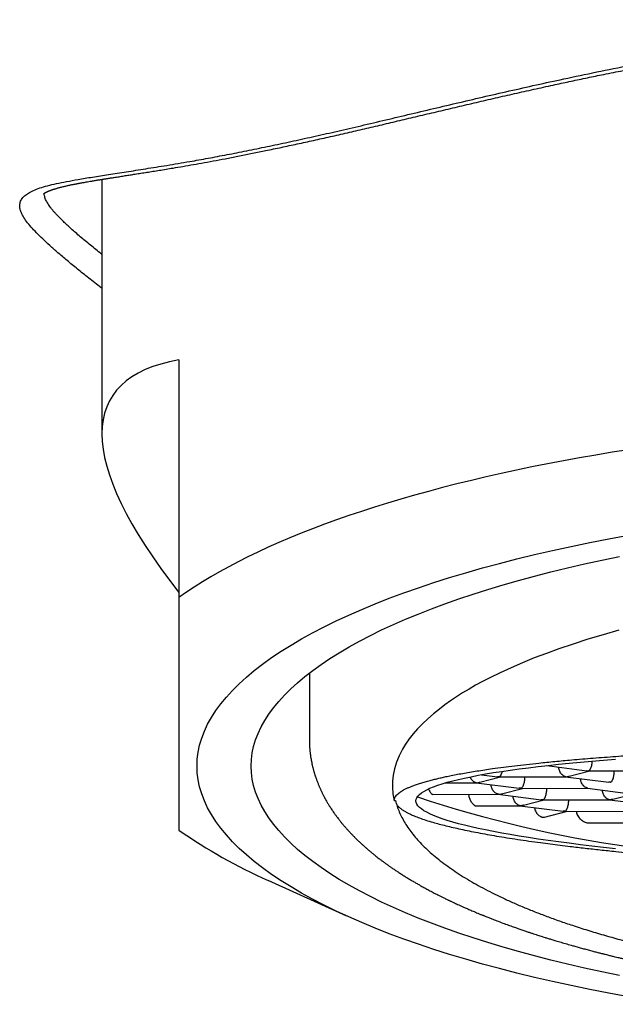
# Model space of a CAD drawing. Header units: millimetres. Extents: x 8 to 616, y 12 to 442.
# Tile 18 of 34: x 306 to 313.42, y 414.55 to 426.83. Entities that reach past the tile are written whole.
import ezdxf

# ---------------------------------------------------------------- set-up
doc = ezdxf.new("R2010")
doc.units = ezdxf.units.MM

msp = doc.modelspace()

# ---------------------------------------------------------------- linework, layer by layer
at = {"color": 7, "linetype": 'Continuous', "lineweight": 30}
for p, q in [((307.023, 424.835), (307.023, 421.662)), ((307.023, 423.478), (307.012, 423.484)), ((307.983, 422.584), (307.983, 419.621)), ((309.608, 418.681), (309.608, 417.854)), ((312.566, 417.526), (313.065, 417.462)), ((311.731, 417.319), (311.99, 417.386)), ((311.755, 417.413), (311.951, 417.388)), ((311.971, 417.386), (311.951, 417.388)), ((311.981, 417.387), (311.971, 417.386)), ((311.981, 417.386), (312.801, 417.388)), ((312.294, 417.38), (312.294, 417.386)), ((312.799, 417.388), (313.338, 417.319)), ((312.801, 417.389), (312.805, 417.388)), ((312.845, 417.393), (313.104, 417.461)), ((313.065, 417.463), (313.086, 417.461)), ((313.095, 417.461), (313.086, 417.461)), ((313.095, 417.461), (313.915, 417.463)), ((313.408, 417.454), (313.408, 417.461)), ((311.306, 417.312), (311.686, 417.313)), ((311.685, 417.313), (312.224, 417.244)), ((311.686, 417.314), (311.691, 417.313)), ((313.359, 417.318), (313.338, 417.32)), ((311.143, 417.167), (311.959, 417.169)), ((311.591, 417.168), (311.591, 417.161)), ((311.958, 417.169), (312.497, 417.1)), ((311.959, 417.17), (311.964, 417.17)), ((312.004, 417.175), (312.262, 417.242)), ((312.244, 417.243), (312.224, 417.245)), ((312.254, 417.243), (312.244, 417.243)), ((312.254, 417.242), (313.074, 417.244)), ((312.567, 417.236), (312.567, 417.243)), ((313.072, 417.244), (313.611, 417.175)), ((313.074, 417.245), (313.078, 417.245)), ((313.391, 417.106), (313.65, 417.173)), ((310.665, 417.09), (310.682, 417.09)), ((311.687, 417.024), (312.232, 417.026)), ((312.231, 417.026), (312.769, 416.957)), ((312.232, 417.027), (312.237, 417.026)), ((312.277, 417.032), (312.535, 417.099)), ((312.517, 417.099), (312.497, 417.101)), ((312.527, 417.099), (312.517, 417.099)), ((312.527, 417.099), (313.347, 417.101)), ((312.84, 417.092), (312.84, 417.099)), ((313.345, 417.101), (313.884, 417.032)), ((313.347, 417.101), (313.351, 417.101)), ((312.539, 416.885), (312.808, 416.955)), ((312.79, 416.956), (312.77, 416.958)), ((312.8, 416.956), (312.79, 416.956)), ((312.8, 416.955), (313.62, 416.957)), ((312.935, 416.955), (312.936, 416.948)), ((313.075, 416.812), (313.085, 416.812)), ((313.085, 416.811), (313.893, 416.813)), ((309.092, 416.096), (310.072, 415.651))]:
    msp.add_line(p, q, dxfattribs=at)
at = {"color": 7, "linetype": 'Continuous', "lineweight": 30, "flags": 128}
for points in [[(313.587, 421.465), (313.381, 421.432), (313.176, 421.398), (312.975, 421.363), (312.775, 421.326), (312.577, 421.288), (312.382, 421.25), (312.19, 421.209), (312, 421.168), (311.813, 421.126), (311.628, 421.082), (311.446, 421.038), (311.267, 420.992), (311.091, 420.945), (310.918, 420.897), (310.748, 420.849), (310.581, 420.799), (310.418, 420.748), (310.257, 420.696), (310.1, 420.643), (309.946, 420.59), (309.796, 420.535), (309.649, 420.48), (309.505, 420.423), (309.365, 420.366), (309.229, 420.308), (309.096, 420.249), (308.967, 420.189), (308.842, 420.129), (308.721, 420.068), (308.604, 420.006), (308.49, 419.943), (308.381, 419.88), (308.275, 419.816), (308.174, 419.752), (308.076, 419.687), (307.983, 419.621)], [(308.208, 417.521), (308.212, 417.608), (308.223, 417.695), (308.241, 417.782), (308.267, 417.868), (308.3, 417.955), (308.34, 418.041), (308.388, 418.126), (308.443, 418.212), (308.505, 418.296), (308.574, 418.381), (308.651, 418.464), (308.734, 418.547), (308.825, 418.63), (308.922, 418.711), (309.026, 418.792), (309.137, 418.872), (309.255, 418.951), (309.38, 419.029), (309.511, 419.106), (309.648, 419.182), (309.792, 419.257), (309.942, 419.33), (310.099, 419.403), (310.261, 419.474), (310.429, 419.543), (310.604, 419.612), (310.784, 419.678), (310.969, 419.744), (311.16, 419.808), (311.356, 419.87), (311.558, 419.931), (311.765, 419.99), (311.976, 420.047), (312.193, 420.103), (312.414, 420.156), (312.639, 420.208), (312.869, 420.259), (313.103, 420.307), (313.341, 420.353), (313.583, 420.398)], [(313.471, 414.91), (313.251, 414.955), (313.036, 415.002), (312.825, 415.051), (312.617, 415.101), (312.415, 415.154), (312.216, 415.207), (312.023, 415.263), (311.834, 415.319), (311.65, 415.378), (311.471, 415.438), (311.297, 415.499), (311.128, 415.562), (310.965, 415.626), (310.807, 415.691), (310.655, 415.758), (310.508, 415.825), (310.368, 415.894), (310.233, 415.964), (310.104, 416.035), (309.981, 416.108), (309.864, 416.181), (309.754, 416.255), (309.65, 416.33), (309.552, 416.405), (309.461, 416.482), (309.376, 416.559), (309.298, 416.637), (309.226, 416.715), (309.161, 416.794), (309.103, 416.874), (309.052, 416.954), (309.007, 417.034), (308.969, 417.115), (308.938, 417.196), (308.914, 417.277), (308.897, 417.358), (308.886, 417.439), (308.883, 417.521), (308.886, 417.602), (308.897, 417.684), (308.914, 417.765), (308.938, 417.846), (308.969, 417.927), (309.007, 418.008), (309.052, 418.088), (309.103, 418.168), (309.161, 418.248), (309.226, 418.327), (309.298, 418.405), (309.376, 418.483), (309.461, 418.56), (309.552, 418.637), (309.65, 418.712), (309.754, 418.787), (309.864, 418.861), (309.981, 418.934), (310.104, 419.007), (310.233, 419.078), (310.368, 419.148), (310.508, 419.217), (310.655, 419.284), (310.807, 419.351), (310.965, 419.416), (311.128, 419.48), (311.297, 419.543), (311.471, 419.604), (311.65, 419.664), (311.834, 419.722), (312.023, 419.779), (312.216, 419.835), (312.415, 419.888), (312.617, 419.94), (312.825, 419.991), (313.036, 420.04), (313.251, 420.087), (313.471, 420.132)], [(313.466, 419.213), (313.27, 419.158), (313.08, 419.101), (312.896, 419.042), (312.717, 418.982), (312.561, 418.925), (312.411, 418.868), (312.263, 418.808), (312.122, 418.747), (311.985, 418.684), (311.855, 418.62), (311.766, 418.574), (311.68, 418.527), (311.598, 418.479), (311.518, 418.432), (311.44, 418.382), (311.366, 418.332), (311.295, 418.282), (311.228, 418.231), (311.153, 418.17), (311.083, 418.109), (311.017, 418.047), (310.957, 417.985), (310.903, 417.922), (310.853, 417.858), (310.808, 417.794), (310.768, 417.73), (310.726, 417.649), (310.693, 417.568), (310.668, 417.487), (310.651, 417.405), (310.643, 417.331), (310.642, 417.257), (310.649, 417.173), (310.665, 417.09), (310.665, 417.09)], [(313.583, 414.644), (313.341, 414.689), (313.103, 414.735), (312.869, 414.783), (312.639, 414.833), (312.414, 414.885), (312.193, 414.939), (311.976, 414.995), (311.765, 415.052), (311.558, 415.111), (311.356, 415.172), (311.16, 415.234), (310.969, 415.298), (310.784, 415.364), (310.604, 415.43), (310.429, 415.499), (310.261, 415.568), (310.099, 415.639), (309.942, 415.712), (309.792, 415.785), (309.648, 415.86), (309.511, 415.936), (309.38, 416.013), (309.255, 416.091), (309.137, 416.17), (309.026, 416.25), (308.922, 416.33), (308.825, 416.412), (308.734, 416.494), (308.651, 416.577), (308.574, 416.661), (308.505, 416.745), (308.443, 416.83), (308.388, 416.916), (308.34, 417.001), (308.3, 417.087), (308.267, 417.174), (308.241, 417.26), (308.223, 417.347), (308.212, 417.434), (308.208, 417.521)], [(313.421, 416.489), (313.272, 416.506), (313.126, 416.522), (312.985, 416.539), (312.847, 416.557), (312.713, 416.574), (312.584, 416.592), (312.459, 416.61), (312.339, 416.629), (312.223, 416.647), (312.111, 416.666), (312.005, 416.685), (311.903, 416.704), (311.805, 416.724), (311.713, 416.743), (311.626, 416.763), (311.543, 416.782), (311.466, 416.802), (311.394, 416.822), (311.327, 416.843), (311.265, 416.863), (311.208, 416.883), (311.157, 416.903), (311.111, 416.924), (311.07, 416.944), (311.035, 416.964), (311.005, 416.985), (310.98, 417.005), (310.961, 417.026), (310.947, 417.046), (310.939, 417.066), (310.936, 417.086), (310.939, 417.106), (310.947, 417.126), (310.961, 417.146), (310.98, 417.166), (311.005, 417.186), (311.035, 417.205), (311.07, 417.224), (311.111, 417.243), (311.157, 417.262), (311.208, 417.281), (311.265, 417.299), (311.327, 417.318), (311.394, 417.336), (311.466, 417.353), (311.543, 417.371), (311.626, 417.388), (311.713, 417.405), (311.805, 417.422), (311.903, 417.438), (312.005, 417.454), (312.111, 417.469), (312.223, 417.485), (312.339, 417.5), (312.459, 417.514), (312.584, 417.528), (312.713, 417.542), (312.847, 417.555), (312.985, 417.568), (313.126, 417.581), (313.272, 417.593), (313.421, 417.605)]]:
    msp.add_lwpolyline(points, dxfattribs=at)
at = {"color": 7, "linetype": 'Continuous', "lineweight": 30}
for centre, radius, start, end in [((315.706, 431.378), 15.013, 251.5471, 272.179), ((311.701, 422.011), 6.465, 234.8962, 246.2058)]:
    msp.add_arc(centre, radius, start, end, dxfattribs=at)
msp.add_ellipse((318.958, 415.109), major_axis=(11.823, -6.996), ratio=0.233234, start_param=2.874915, end_param=3.682567, dxfattribs=at)
for points, knots in [([(307.012, 423.484), (306.96, 423.525), (306.856, 423.606), (306.716, 423.718), (306.588, 423.824), (306.474, 423.921), (306.372, 424.01), (306.283, 424.093), (306.205, 424.17), (306.137, 424.243), (306.081, 424.312), (306.039, 424.376), (306.011, 424.435), (305.999, 424.48), (305.998, 424.515), (306.002, 424.54), (306.009, 424.564), (306.021, 424.586), (306.037, 424.608), (306.064, 424.635), (306.105, 424.665), (306.17, 424.698), (306.249, 424.728), (306.344, 424.756), (306.454, 424.783), (306.581, 424.808), (306.73, 424.835), (306.903, 424.864), (307.104, 424.895), (307.324, 424.929), (307.567, 424.967), (307.83, 425.009), (308.092, 425.053), (308.344, 425.098), (308.581, 425.143), (308.826, 425.191), (309.079, 425.243), (309.341, 425.298), (309.612, 425.358), (309.89, 425.42), (310.18, 425.487), (310.482, 425.558), (310.795, 425.632), (311.114, 425.708), (311.437, 425.784), (311.765, 425.861), (312.098, 425.937), (312.435, 426.013), (312.798, 426.092), (313.188, 426.174), (313.606, 426.258), (314.028, 426.337), (314.455, 426.413), (314.886, 426.484), (315.32, 426.55), (315.787, 426.614), (316.287, 426.674), (316.818, 426.728), (317.352, 426.771), (317.886, 426.802), (318.422, 426.822), (318.779, 426.825), (318.958, 426.826)], [0, 0, 0, 0, 0.015758, 0.031422, 0.047057, 0.062684, 0.077987, 0.093435, 0.109048, 0.124846, 0.141729, 0.158755, 0.175947, 0.193327, 0.202512, 0.211758, 0.221066, 0.230439, 0.23988, 0.249392, 0.26689, 0.2845, 0.302237, 0.320112, 0.338138, 0.356327, 0.374692, 0.395341, 0.416053, 0.436848, 0.457749, 0.478781, 0.499973, 0.515901, 0.53171, 0.547413, 0.563023, 0.578553, 0.594014, 0.609422, 0.624788, 0.6408, 0.656671, 0.672414, 0.688038, 0.703551, 0.718963, 0.73428, 0.749512, 0.767617, 0.785613, 0.803514, 0.821332, 0.839082, 0.856778, 0.874432, 0.895569, 0.916593, 0.937524, 0.958384, 0.979199, 1, 1, 1, 1]), ([(306.294, 424.653), (306.294, 424.653), (306.294, 424.653), (306.294, 424.654), (306.295, 424.654), (306.296, 424.655), (306.298, 424.657), (306.301, 424.659), (306.304, 424.661), (306.307, 424.663), (306.31, 424.665), (306.313, 424.667), (306.316, 424.669), (306.319, 424.671), (306.323, 424.672), (306.326, 424.674), (306.329, 424.676), (306.332, 424.677), (306.337, 424.68), (306.342, 424.682), (306.348, 424.685), (306.355, 424.688), (306.36, 424.69), (306.365, 424.692), (306.37, 424.694), (306.376, 424.696), (306.381, 424.698), (306.388, 424.701), (306.397, 424.704), (306.407, 424.707), (306.419, 424.711), (306.432, 424.715), (306.445, 424.719), (306.459, 424.723), (306.474, 424.728), (306.491, 424.732), (306.509, 424.737), (306.53, 424.742), (306.551, 424.747), (306.572, 424.752), (306.593, 424.757), (306.612, 424.761), (306.631, 424.765), (306.648, 424.769), (306.664, 424.772), (306.678, 424.775), (306.69, 424.777), (306.703, 424.78), (306.716, 424.782), (306.73, 424.785), (306.745, 424.788), (306.764, 424.791), (306.787, 424.795), (306.814, 424.8), (306.844, 424.805), (306.878, 424.811), (306.918, 424.818), (306.962, 424.825), (307.007, 424.833), (307.052, 424.84), (307.097, 424.847), (307.143, 424.854), (307.194, 424.862), (307.251, 424.871), (307.313, 424.881), (307.375, 424.891), (307.44, 424.901), (307.509, 424.912), (307.583, 424.923), (307.659, 424.936), (307.739, 424.948), (307.822, 424.962), (307.92, 424.978), (308.033, 424.997), (308.163, 425.02), (308.301, 425.045), (308.446, 425.071), (308.599, 425.1), (308.757, 425.131), (308.92, 425.164), (309.095, 425.2), (309.282, 425.239), (309.482, 425.282), (309.686, 425.327), (309.895, 425.373), (310.107, 425.422), (310.323, 425.472), (310.541, 425.523), (310.762, 425.576), (310.989, 425.63), (311.219, 425.684), (311.453, 425.74), (311.689, 425.795), (311.926, 425.85), (312.165, 425.904), (312.404, 425.958), (312.632, 426.008), (312.846, 426.054), (313.046, 426.097), (313.22, 426.133), (313.367, 426.162), (313.487, 426.186), (313.612, 426.211), (313.744, 426.236), (313.884, 426.263), (314.033, 426.29), (314.189, 426.319), (314.352, 426.347), (314.524, 426.377), (314.703, 426.407), (314.89, 426.437), (315.085, 426.467), (315.288, 426.497), (315.498, 426.527), (315.717, 426.557), (315.943, 426.585), (316.176, 426.613), (316.415, 426.64), (316.661, 426.665), (316.899, 426.687), (317.125, 426.706), (317.34, 426.722), (317.559, 426.737), (317.784, 426.75), (318.012, 426.761), (318.243, 426.77), (318.477, 426.776), (318.716, 426.781), (318.877, 426.781), (318.958, 426.781)], [0, 0, 0, 0, 0.003268, 0.006757, 0.009922, 0.013016, 0.017079, 0.021319, 0.026025, 0.028435, 0.030897, 0.033395, 0.035929, 0.038478, 0.040752, 0.042654, 0.044257, 0.04622, 0.048596, 0.051386, 0.054461, 0.05728, 0.059783, 0.061969, 0.063852, 0.065801, 0.067981, 0.070392, 0.073035, 0.077285, 0.081197, 0.084767, 0.088879, 0.092948, 0.096997, 0.101283, 0.105902, 0.110855, 0.116103, 0.120786, 0.125234, 0.129446, 0.133421, 0.137085, 0.140383, 0.142918, 0.14519, 0.14747, 0.149921, 0.152543, 0.155334, 0.158296, 0.162646, 0.167318, 0.172311, 0.177625, 0.184298, 0.1912, 0.197968, 0.204594, 0.211081, 0.217427, 0.223632, 0.231936, 0.239976, 0.247753, 0.255266, 0.263867, 0.272302, 0.28091, 0.289696, 0.298663, 0.307812, 0.320354, 0.333232, 0.34643, 0.359909, 0.373672, 0.387602, 0.401471, 0.41528, 0.430961, 0.446583, 0.462155, 0.477688, 0.493192, 0.508398, 0.523559, 0.538668, 0.553703, 0.56893, 0.584038, 0.599024, 0.613881, 0.628606, 0.643194, 0.657638, 0.669537, 0.68134, 0.693055, 0.699917, 0.706767, 0.713878, 0.721351, 0.72935, 0.737727, 0.746481, 0.755614, 0.765127, 0.775018, 0.78529, 0.79592, 0.806929, 0.818318, 0.830088, 0.84224, 0.854545, 0.867219, 0.88026, 0.893669, 0.904659, 0.915884, 0.927342, 0.939032, 0.950954, 0.962886, 0.975039, 0.987411, 1, 1, 1, 1]), ([(307.023, 423.9), (307.015, 423.906), (306.957, 423.952), (306.861, 424.03), (306.735, 424.135), (306.624, 424.233), (306.528, 424.323), (306.47, 424.383), (306.439, 424.418), (306.427, 424.43), (306.416, 424.443), (306.406, 424.455), (306.396, 424.468), (306.374, 424.496), (306.346, 424.536), (306.32, 424.586), (306.306, 424.628), (306.304, 424.653), (306.304, 424.664)], [0, 0, 0, 0, 0.015355, 0.117531, 0.221829, 0.328306, 0.437017, 0.548012, 0.566244, 0.584662, 0.603266, 0.622057, 0.641036, 0.660201, 0.753074, 0.839529, 0.929327, 1, 1, 1, 1]), ([(307.983, 419.621), (307.983, 419.553), (307.983, 419.418), (307.983, 419.221), (307.983, 419.03), (307.983, 418.846), (307.983, 418.668), (307.983, 418.496), (307.983, 418.332), (307.983, 418.226), (307.983, 418.123), (307.983, 418.023), (307.983, 417.881), (307.983, 417.748), (307.983, 417.619), (307.983, 417.497), (307.983, 417.381), (307.983, 417.274), (307.983, 417.18), (307.983, 417.098), (307.983, 417.026), (307.983, 416.96), (307.983, 416.901), (307.983, 416.847), (307.983, 416.8), (307.983, 416.758), (307.983, 416.734), (307.983, 416.722)], [0, 0, 0, 0, 0.042263, 0.084532, 0.1268, 0.169062, 0.211335, 0.253615, 0.295895, 0.338166, 0.338973, 0.381051, 0.423137, 0.465224, 0.507301, 0.55206, 0.596831, 0.641602, 0.686362, 0.725475, 0.764594, 0.803713, 0.842827, 0.882117, 0.921413, 0.960709, 1, 1, 1, 1]), ([(309.608, 417.854), (309.608, 417.844), (309.608, 417.826), (309.609, 417.802), (309.61, 417.782), (309.611, 417.767), (309.611, 417.753), (309.612, 417.741), (309.613, 417.729), (309.615, 417.716), (309.616, 417.702), (309.617, 417.689), (309.619, 417.676), (309.621, 417.663), (309.622, 417.65), (309.624, 417.636), (309.627, 417.622), (309.629, 417.61), (309.631, 417.599), (309.632, 417.591), (309.634, 417.582), (309.636, 417.572), (309.639, 417.557), (309.642, 417.539), (309.647, 417.521), (309.651, 417.505), (309.654, 417.49), (309.659, 417.474), (309.663, 417.457), (309.667, 417.442), (309.671, 417.429), (309.675, 417.416), (309.68, 417.402), (309.684, 417.39), (309.687, 417.38), (309.69, 417.372), (309.694, 417.361), (309.699, 417.347), (309.705, 417.33), (309.712, 417.311), (309.719, 417.294), (309.726, 417.278), (309.732, 417.263), (309.739, 417.247), (309.746, 417.232), (309.752, 417.217), (309.759, 417.204), (309.764, 417.193), (309.769, 417.182), (309.776, 417.167), (309.785, 417.15), (309.797, 417.128), (309.809, 417.106), (309.82, 417.086), (309.831, 417.067), (309.841, 417.05), (309.851, 417.034), (309.864, 417.013), (309.878, 416.991), (309.896, 416.964), (309.916, 416.936), (309.935, 416.908), (309.956, 416.881), (309.976, 416.854), (309.997, 416.827), (310.016, 416.804), (310.031, 416.786), (310.043, 416.772), (310.055, 416.758), (310.069, 416.743), (310.082, 416.728), (310.094, 416.715), (310.104, 416.704), (310.112, 416.695), (310.121, 416.685), (310.132, 416.674), (310.144, 416.661), (310.162, 416.643), (310.183, 416.621), (310.209, 416.596), (310.235, 416.572), (310.262, 416.547), (310.289, 416.522), (310.317, 416.497), (310.345, 416.473), (310.372, 416.451), (310.399, 416.429), (310.424, 416.408), (310.45, 416.388), (310.477, 416.367), (310.505, 416.346), (310.535, 416.324), (310.565, 416.302), (310.596, 416.279), (310.629, 416.257), (310.664, 416.232), (310.703, 416.206), (310.745, 416.179), (310.789, 416.151), (310.834, 416.123), (310.878, 416.097), (310.92, 416.072), (310.96, 416.049), (311.001, 416.025), (311.046, 416), (311.097, 415.973), (311.151, 415.944), (311.211, 415.913), (311.259, 415.889), (311.295, 415.872), (311.314, 415.862), (311.331, 415.854), (311.346, 415.847), (311.356, 415.842), (311.365, 415.838), (311.374, 415.833), (311.388, 415.827), (311.407, 415.818), (311.429, 415.808), (311.456, 415.795), (311.487, 415.781), (311.522, 415.765), (311.563, 415.748), (311.6, 415.731), (311.634, 415.717), (311.662, 415.705), (311.692, 415.692), (311.719, 415.681), (311.741, 415.672), (311.758, 415.665), (311.771, 415.66), (311.783, 415.655), (311.799, 415.649), (311.819, 415.64), (311.846, 415.63), (311.876, 415.618), (311.909, 415.605), (311.956, 415.587), (312.016, 415.564), (312.085, 415.539), (312.147, 415.517), (312.203, 415.497), (312.255, 415.479), (312.302, 415.463), (312.345, 415.448), (312.383, 415.436), (312.418, 415.424), (312.45, 415.414), (312.481, 415.404), (312.512, 415.394), (312.547, 415.383), (312.586, 415.371), (312.631, 415.357), (312.684, 415.341), (312.746, 415.323), (312.817, 415.302), (312.883, 415.283), (312.944, 415.266), (312.998, 415.251), (313.055, 415.236), (313.111, 415.221), (313.165, 415.206), (313.214, 415.194), (313.257, 415.183), (313.293, 415.174), (313.322, 415.166), (313.346, 415.16), (313.369, 415.155), (313.392, 415.149), (313.42, 415.142), (313.455, 415.134), (313.499, 415.123), (313.548, 415.112), (313.601, 415.1), (313.657, 415.087), (313.717, 415.073), (313.778, 415.06), (313.839, 415.047), (313.918, 415.03), (314.016, 415.01), (314.131, 414.986), (314.246, 414.964), (314.359, 414.943), (314.471, 414.923), (314.58, 414.903), (314.685, 414.885), (314.772, 414.871), (314.841, 414.86), (314.893, 414.852), (314.943, 414.844), (314.992, 414.836), (315.038, 414.829), (315.083, 414.823), (315.126, 414.816), (315.162, 414.811), (315.19, 414.807), (315.21, 414.804), (315.223, 414.802), (315.237, 414.8), (315.254, 414.798), (315.28, 414.794), (315.313, 414.79), (315.354, 414.784), (315.401, 414.778), (315.454, 414.771), (315.518, 414.763), (315.593, 414.753), (315.679, 414.742), (315.773, 414.731), (315.876, 414.719), (315.987, 414.707), (316.105, 414.694), (316.23, 414.682), (316.362, 414.669), (316.498, 414.656), (316.638, 414.644), (316.781, 414.633), (316.931, 414.622), (317.087, 414.611), (317.249, 414.601), (317.418, 414.591), (317.593, 414.582), (317.774, 414.574), (317.961, 414.567), (318.141, 414.561), (318.311, 414.557), (318.472, 414.554), (318.636, 414.552), (318.804, 414.55), (318.994, 414.55), (319.203, 414.551), (319.428, 414.554), (319.646, 414.558), (319.857, 414.564), (320.061, 414.571), (320.257, 414.579), (320.452, 414.589), (320.645, 414.599), (320.835, 414.611), (321.017, 414.624), (321.19, 414.637), (321.35, 414.65), (321.496, 414.664), (321.631, 414.676), (321.758, 414.689), (321.879, 414.701), (321.992, 414.714), (322.099, 414.726), (322.196, 414.737), (322.284, 414.748), (322.364, 414.758), (322.438, 414.768), (322.505, 414.777), (322.564, 414.785), (322.609, 414.791), (322.642, 414.795), (322.664, 414.798), (322.686, 414.801), (322.71, 414.805), (322.738, 414.809), (322.773, 414.814), (322.814, 414.82), (322.863, 414.827), (322.922, 414.836), (322.991, 414.847), (323.067, 414.859), (323.149, 414.872), (323.247, 414.888), (323.358, 414.907), (323.48, 414.929), (323.6, 414.951), (323.718, 414.973), (323.834, 414.996), (323.947, 415.019), (324.047, 415.04), (324.134, 415.059), (324.207, 415.075), (324.276, 415.091), (324.332, 415.103), (324.376, 415.114), (324.41, 415.122), (324.441, 415.129), (324.469, 415.136), (324.492, 415.141), (324.509, 415.145), (324.521, 415.149), (324.533, 415.151), (324.546, 415.155), (324.561, 415.158), (324.582, 415.163), (324.61, 415.17), (324.647, 415.18), (324.688, 415.19), (324.734, 415.202), (324.784, 415.215), (324.837, 415.229), (324.893, 415.244), (324.951, 415.26), (325.01, 415.276), (325.063, 415.292), (325.111, 415.305), (325.153, 415.318), (325.196, 415.33), (325.24, 415.343), (325.283, 415.357), (325.328, 415.37), (325.372, 415.384), (325.41, 415.396), (325.441, 415.406), (325.463, 415.413), (325.479, 415.418), (325.492, 415.423), (325.504, 415.426), (325.518, 415.431), (325.537, 415.437), (325.561, 415.445), (325.589, 415.455), (325.636, 415.47), (325.697, 415.491), (325.77, 415.517), (325.839, 415.542), (325.905, 415.566), (325.97, 415.591), (326.02, 415.61), (326.058, 415.625), (326.082, 415.634), (326.103, 415.643), (326.121, 415.65), (326.135, 415.656), (326.148, 415.661), (326.162, 415.667), (326.181, 415.674), (326.205, 415.684), (326.234, 415.697), (326.272, 415.712), (326.318, 415.732), (326.371, 415.755), (326.413, 415.774), (326.445, 415.789), (326.465, 415.798), (326.485, 415.807), (326.504, 415.816), (326.522, 415.824), (326.537, 415.831), (326.549, 415.837), (326.558, 415.841), (326.569, 415.847), (326.583, 415.853), (326.602, 415.862), (326.624, 415.873), (326.649, 415.886), (326.678, 415.9), (326.709, 415.915), (326.74, 415.932), (326.769, 415.947), (326.796, 415.961), (326.82, 415.973), (326.839, 415.984), (326.854, 415.992), (326.865, 415.998), (326.876, 416.004), (326.888, 416.011), (326.904, 416.02), (326.926, 416.032), (326.951, 416.046), (326.978, 416.062), (327.004, 416.077), (327.028, 416.091), (327.052, 416.105), (327.076, 416.12), (327.101, 416.135), (327.125, 416.15), (327.15, 416.166), (327.177, 416.183), (327.204, 416.201), (327.235, 416.221), (327.268, 416.244), (327.302, 416.267), (327.335, 416.29), (327.364, 416.311), (327.392, 416.332), (327.418, 416.351), (327.44, 416.368), (327.473, 416.393), (327.516, 416.428), (327.563, 416.467), (327.602, 416.5), (327.633, 416.528), (327.66, 416.552), (327.681, 416.572), (327.699, 416.589), (327.716, 416.605), (327.733, 416.622), (327.751, 416.64), (327.77, 416.66), (327.791, 416.681), (327.81, 416.701), (327.826, 416.719), (327.839, 416.734), (327.851, 416.747), (327.861, 416.759), (327.871, 416.77), (327.88, 416.78), (327.89, 416.792), (327.9, 416.804), (327.91, 416.817), (327.92, 416.829), (327.929, 416.84), (327.937, 416.85), (327.945, 416.86), (327.953, 416.871), (327.962, 416.883), (327.971, 416.896), (327.981, 416.909), (327.991, 416.923), (327.999, 416.934), (328.007, 416.946), (328.015, 416.958), (328.025, 416.973), (328.036, 416.989), (328.047, 417.006), (328.057, 417.021), (328.065, 417.034), (328.073, 417.047), (328.081, 417.061), (328.091, 417.077), (328.1, 417.093), (328.108, 417.107), (328.113, 417.118), (328.118, 417.127), (328.123, 417.135), (328.128, 417.145), (328.134, 417.156), (328.141, 417.17), (328.148, 417.184), (328.154, 417.198), (328.161, 417.211), (328.167, 417.226), (328.174, 417.241), (328.182, 417.259), (328.191, 417.279), (328.199, 417.299), (328.206, 417.317), (328.213, 417.335), (328.219, 417.351), (328.224, 417.365), (328.228, 417.378), (328.233, 417.392), (328.237, 417.406), (328.242, 417.42), (328.245, 417.432), (328.248, 417.442), (328.251, 417.453), (328.255, 417.464), (328.258, 417.478), (328.262, 417.492), (328.265, 417.505), (328.268, 417.518), (328.271, 417.531), (328.274, 417.544), (328.277, 417.558), (328.28, 417.569), (328.281, 417.578), (328.283, 417.586), (328.285, 417.595), (328.287, 417.607), (328.289, 417.621), (328.291, 417.636), (328.293, 417.649), (328.295, 417.661), (328.297, 417.675), (328.299, 417.692), (328.301, 417.712), (328.303, 417.73), (328.304, 417.747), (328.305, 417.761), (328.306, 417.774), (328.306, 417.789), (328.307, 417.808), (328.308, 417.83), (328.308, 417.845), (328.308, 417.854)], [0, 0, 0, 0, 0.0019657, 0.0036864, 0.0051631, 0.0064023, 0.0074381, 0.0082776, 0.009062, 0.0099168, 0.0108963, 0.012004, 0.0128275, 0.0137219, 0.0146874, 0.0157239, 0.016791, 0.0177162, 0.0184406, 0.0190249, 0.0196297, 0.0203431, 0.021165, 0.0229223, 0.0243382, 0.0253247, 0.0263599, 0.0276178, 0.0290777, 0.0300074, 0.0309875, 0.0320178, 0.0330769, 0.0339998, 0.0347519, 0.0353461, 0.0359955, 0.0371469, 0.0385636, 0.0400773, 0.0414283, 0.0426661, 0.0437739, 0.0450082, 0.0462468, 0.0474655, 0.0484946, 0.0493436, 0.0502062, 0.0511597, 0.0527596, 0.0545012, 0.0563443, 0.058194, 0.0594767, 0.0606536, 0.0619582, 0.0634219, 0.0662038, 0.0683246, 0.0705351, 0.0733537, 0.0757181, 0.0777413, 0.0804241, 0.0830203, 0.0842084, 0.085353, 0.0866826, 0.0881936, 0.0896605, 0.0909484, 0.0918349, 0.0926244, 0.0935233, 0.0946022, 0.0958608, 0.0972359, 0.0997962, 0.1022135, 0.1046379, 0.107091, 0.1096088, 0.1121719, 0.1145686, 0.1169678, 0.1191924, 0.1213601, 0.1234725, 0.1255656, 0.1279565, 0.1303393, 0.1327156, 0.1351379, 0.1376126, 0.1402685, 0.1431999, 0.1463529, 0.1496196, 0.1528075, 0.1558734, 0.1588069, 0.1615465, 0.1640952, 0.1672219, 0.1705291, 0.1740648, 0.1778398, 0.1818643, 0.1831807, 0.1844331, 0.1854898, 0.1863497, 0.1870127, 0.1874791, 0.187865, 0.1887609, 0.1899023, 0.191289, 0.1928718, 0.1946926, 0.1967724, 0.1991127, 0.2017131, 0.2032542, 0.2048739, 0.2065721, 0.2082887, 0.20943, 0.2103565, 0.2110681, 0.2115775, 0.2124476, 0.2135985, 0.2150303, 0.2167427, 0.2185908, 0.2203864, 0.2244078, 0.2281333, 0.2312637, 0.2341501, 0.2367956, 0.2392033, 0.2413736, 0.2432741, 0.2449545, 0.246513, 0.2480377, 0.249506, 0.251199, 0.2531166, 0.2552588, 0.2575956, 0.2608014, 0.264161, 0.2676743, 0.2701129, 0.2726204, 0.2751967, 0.277838, 0.2803233, 0.2825249, 0.2844429, 0.2860774, 0.2873012, 0.2883092, 0.2892912, 0.2903137, 0.2913913, 0.2930315, 0.2949565, 0.2971662, 0.2993796, 0.3018198, 0.3044351, 0.3070417, 0.3096237, 0.312181, 0.3170641, 0.3218546, 0.3265527, 0.3311584, 0.3356718, 0.3400787, 0.3442712, 0.3482269, 0.3503387, 0.3523763, 0.3543398, 0.3562292, 0.3580443, 0.3597854, 0.3614524, 0.3629598, 0.363985, 0.3647208, 0.3651687, 0.3655412, 0.366279, 0.3672033, 0.3685055, 0.3700574, 0.3718589, 0.3739029, 0.3760939, 0.3791408, 0.382389, 0.3858386, 0.3897493, 0.39389, 0.3982609, 0.402862, 0.4076931, 0.4127543, 0.4177371, 0.4229244, 0.4283163, 0.4339128, 0.4397137, 0.4457193, 0.4519294, 0.458344, 0.4649633, 0.4717871, 0.4772923, 0.4829237, 0.4886815, 0.4945656, 0.5005604, 0.5086853, 0.5165727, 0.5242228, 0.5316356, 0.538811, 0.5457492, 0.55245, 0.5595468, 0.5663566, 0.5728792, 0.5791148, 0.5850633, 0.5902219, 0.5951433, 0.5998273, 0.6042741, 0.6084837, 0.6124559, 0.6161908, 0.619406, 0.6224218, 0.6252352, 0.6277853, 0.6300476, 0.6320222, 0.6329596, 0.6338147, 0.6345877, 0.6354292, 0.6365348, 0.637904, 0.6394751, 0.6412146, 0.6436407, 0.6463333, 0.6492925, 0.6525184, 0.656011, 0.6608454, 0.6657872, 0.6706693, 0.6754918, 0.6802548, 0.6849581, 0.6896017, 0.6928098, 0.695981, 0.6989542, 0.7016655, 0.7032356, 0.7047021, 0.706065, 0.7073228, 0.7083812, 0.7090685, 0.7095788, 0.7100478, 0.7106128, 0.7112737, 0.7120307, 0.7134141, 0.7150348, 0.7168926, 0.7189303, 0.7211933, 0.7236682, 0.7262424, 0.7288903, 0.731612, 0.7344073, 0.736372, 0.7383715, 0.740406, 0.7424754, 0.7445797, 0.746719, 0.7488933, 0.7510116, 0.7523501, 0.753434, 0.7542635, 0.7548384, 0.755339, 0.7559977, 0.7569785, 0.7581803, 0.7596034, 0.7612403, 0.7651871, 0.7689618, 0.7725643, 0.7760085, 0.7794317, 0.7828688, 0.7842228, 0.7855761, 0.7867863, 0.787774, 0.7885392, 0.7890819, 0.7898446, 0.7909016, 0.7922543, 0.7939028, 0.7958472, 0.7986924, 0.8017537, 0.8050314, 0.8061814, 0.8073558, 0.8085547, 0.8097693, 0.8108561, 0.8117501, 0.8124721, 0.8130222, 0.8135188, 0.8144278, 0.815574, 0.8169572, 0.8185758, 0.8202432, 0.8223765, 0.8243746, 0.8262375, 0.8279651, 0.8295437, 0.8308874, 0.8317675, 0.8324932, 0.8331019, 0.833903, 0.8349652, 0.8362884, 0.8381988, 0.8401071, 0.8418894, 0.8435459, 0.8450763, 0.8469164, 0.8486506, 0.850285, 0.852118, 0.8540411, 0.856055, 0.858253, 0.8607785, 0.8636336, 0.8660307, 0.8683801, 0.8706488, 0.8726966, 0.8745027, 0.8760707, 0.8807262, 0.8854837, 0.888134, 0.8910495, 0.8937877, 0.8954638, 0.8970805, 0.8986605, 0.9003079, 0.9020499, 0.9038918, 0.9059346, 0.9082177, 0.9096013, 0.9110283, 0.912296, 0.9133688, 0.9142978, 0.9152823, 0.9163424, 0.9174783, 0.9186841, 0.9197906, 0.9207955, 0.9216987, 0.9225263, 0.923508, 0.9245148, 0.9256742, 0.9269502, 0.9281114, 0.9291169, 0.9299759, 0.9308585, 0.9322154, 0.9337387, 0.9352913, 0.9366371, 0.9376928, 0.9386581, 0.9398117, 0.9411739, 0.9427136, 0.9437925, 0.9446793, 0.9453741, 0.9459644, 0.9467265, 0.9476805, 0.9488266, 0.9500424, 0.9511547, 0.9521621, 0.9533228, 0.9544604, 0.9557473, 0.9576058, 0.9591094, 0.9603938, 0.9617607, 0.963256, 0.9641208, 0.9650844, 0.9661467, 0.9673003, 0.9683617, 0.9692515, 0.9699711, 0.9707182, 0.9715861, 0.9726079, 0.9737012, 0.9747105, 0.9756323, 0.9764666, 0.9776033, 0.9786014, 0.979495, 0.980035, 0.9805587, 0.9812465, 0.9821279, 0.9832029, 0.9843303, 0.9852871, 0.9860705, 0.9870368, 0.9882917, 0.9898027, 0.9911949, 0.9923852, 0.9933735, 0.9942523, 0.9953496, 0.9966733, 0.9982234, 1, 1, 1, 1]), ([(310.665, 417.09), (310.666, 417.098), (310.667, 417.113), (310.677, 417.135), (310.693, 417.156), (310.712, 417.176), (310.738, 417.195), (310.766, 417.213), (310.797, 417.231), (310.83, 417.247), (310.867, 417.262), (310.909, 417.279), (310.956, 417.295), (311.008, 417.312), (311.066, 417.329), (311.123, 417.345), (311.181, 417.359), (311.236, 417.372), (311.295, 417.386), (311.361, 417.399), (311.435, 417.414), (311.518, 417.429), (311.606, 417.445), (311.697, 417.459), (311.792, 417.474), (311.901, 417.49), (312.025, 417.507), (312.166, 417.524), (312.314, 417.542), (312.448, 417.556), (312.567, 417.568), (312.668, 417.578), (312.771, 417.588), (312.885, 417.598), (313.009, 417.609), (313.145, 417.62), (313.284, 417.63), (313.426, 417.641), (313.571, 417.651), (313.734, 417.661), (313.916, 417.672), (314.117, 417.683), (314.323, 417.694), (314.508, 417.702), (314.668, 417.709), (314.803, 417.715), (314.939, 417.72), (315.088, 417.725), (315.248, 417.731), (315.421, 417.736), (315.596, 417.741), (315.773, 417.745), (315.952, 417.749), (316.151, 417.753), (316.37, 417.757), (316.609, 417.76), (316.85, 417.763), (317.064, 417.765), (317.247, 417.765), (317.401, 417.766), (317.555, 417.766), (317.721, 417.766), (317.9, 417.766), (318.091, 417.765), (318.282, 417.763), (318.474, 417.761), (318.667, 417.759), (318.879, 417.756), (319.11, 417.752), (319.36, 417.747), (319.61, 417.742), (319.828, 417.736), (320.014, 417.731), (320.169, 417.726), (320.324, 417.721), (320.489, 417.716), (320.666, 417.71), (320.853, 417.703), (321.039, 417.695), (321.224, 417.687), (321.409, 417.679), (321.61, 417.669), (321.827, 417.658), (322.06, 417.646), (322.29, 417.632), (322.514, 417.619), (322.733, 417.605), (322.935, 417.591), (323.125, 417.577), (323.302, 417.564), (323.476, 417.551), (323.638, 417.537), (323.789, 417.524), (323.929, 417.512), (324.066, 417.5), (324.206, 417.486), (324.347, 417.472), (324.491, 417.458), (324.631, 417.443), (324.76, 417.429), (324.877, 417.415), (324.984, 417.402), (325.089, 417.39), (325.199, 417.376), (325.314, 417.36), (325.433, 417.344), (325.549, 417.327), (325.662, 417.311), (325.77, 417.293), (325.886, 417.274), (326.007, 417.254), (326.131, 417.231), (326.248, 417.208), (326.344, 417.187), (326.419, 417.171), (326.477, 417.157), (326.532, 417.144), (326.591, 417.129), (326.652, 417.112), (326.714, 417.094), (326.773, 417.076), (326.827, 417.058), (326.878, 417.04), (326.931, 417.019), (326.985, 416.995), (327.035, 416.968), (327.078, 416.942), (327.109, 416.916), (327.132, 416.892), (327.147, 416.869), (327.155, 416.845), (327.156, 416.824), (327.152, 416.803), (327.143, 416.785), (327.129, 416.767), (327.112, 416.749), (327.093, 416.733), (327.078, 416.723), (327.07, 416.718)], [0, 0, 0, 0, 0.008918, 0.0178436, 0.0254915, 0.0331394, 0.0408068, 0.0484741, 0.0549092, 0.0613444, 0.0677911, 0.0742379, 0.0813367, 0.0884355, 0.0955499, 0.1026642, 0.1084368, 0.1142093, 0.1199902, 0.1257711, 0.1328527, 0.1399353, 0.1470169, 0.1541333, 0.1612507, 0.1683671, 0.1775904, 0.1868136, 0.1960709, 0.2053283, 0.2111008, 0.2168734, 0.2226543, 0.2284351, 0.2355167, 0.2425993, 0.2496809, 0.2567974, 0.2639148, 0.2710312, 0.2802544, 0.2894776, 0.298735, 0.3079923, 0.3137649, 0.3195374, 0.3253183, 0.3310992, 0.3381808, 0.3452634, 0.352345, 0.3594614, 0.3665788, 0.3736952, 0.3829185, 0.3921417, 0.401399, 0.4106564, 0.4164289, 0.4222015, 0.4279824, 0.4337632, 0.4408448, 0.4479274, 0.455009, 0.4621255, 0.4692429, 0.4763593, 0.4855825, 0.4948057, 0.5040631, 0.5133204, 0.519093, 0.5248655, 0.5306464, 0.5364273, 0.5435089, 0.5505915, 0.5576731, 0.5647895, 0.5719069, 0.5790233, 0.5882466, 0.5974698, 0.6067271, 0.6159845, 0.6249024, 0.6338281, 0.641476, 0.6491239, 0.6567912, 0.6644585, 0.6708937, 0.6773289, 0.6837756, 0.6902223, 0.6973212, 0.70442, 0.7115343, 0.7186487, 0.7244212, 0.7301938, 0.7359747, 0.7417555, 0.7488372, 0.7559197, 0.7630013, 0.7701178, 0.7772352, 0.7843516, 0.7935748, 0.802798, 0.8120554, 0.8213127, 0.8265709, 0.8318291, 0.8370936, 0.8423581, 0.8492617, 0.8561663, 0.8630699, 0.8700058, 0.8769425, 0.8838784, 0.8938812, 0.9038839, 0.9139302, 0.9239765, 0.9328237, 0.9416708, 0.950548, 0.9594252, 0.966567, 0.9737087, 0.9808662, 0.9880237, 0.9940107, 1, 1, 1, 1]), ([(312.805, 417.388), (312.798, 417.39), (312.784, 417.393), (312.768, 417.403), (312.757, 417.413), (312.75, 417.419), (312.744, 417.426), (312.736, 417.437), (312.727, 417.454), (312.719, 417.477), (312.715, 417.495), (312.714, 417.505), (312.714, 417.507)], [0, 0, 0, 0, 0.179865, 0.334766, 0.402938, 0.464888, 0.520641, 0.570229, 0.710117, 0.842635, 0.968922, 1, 1, 1, 1]), ([(313.086, 417.461), (313.09, 417.463), (313.097, 417.466), (313.105, 417.476), (313.111, 417.486), (313.114, 417.492), (313.117, 417.499), (313.122, 417.51), (313.127, 417.527), (313.131, 417.55), (313.134, 417.569), (313.134, 417.579), (313.135, 417.582)], [0, 0, 0, 0, 0.178814, 0.332809, 0.400582, 0.46217, 0.517597, 0.566895, 0.705965, 0.837709, 0.963257, 1, 1, 1, 1]), ([(311.691, 417.313), (311.683, 417.315), (311.669, 417.318), (311.653, 417.329), (311.643, 417.338), (311.636, 417.345), (311.63, 417.351), (311.622, 417.362), (311.615, 417.373), (311.612, 417.383), (311.611, 417.385)], [0, 0, 0, 0, 0.242809, 0.451918, 0.543946, 0.627575, 0.702839, 0.769781, 0.958622, 1, 1, 1, 1]), ([(311.971, 417.386), (311.975, 417.388), (311.983, 417.391), (311.991, 417.401), (311.997, 417.411), (312, 417.418), (312.003, 417.424), (312.007, 417.435), (312.011, 417.445), (312.013, 417.454), (312.013, 417.455)], [0, 0, 0, 0, 0.249096, 0.463619, 0.55803, 0.643826, 0.721038, 0.789713, 0.983444, 1, 1, 1, 1]), ([(312.244, 417.243), (312.248, 417.244), (312.256, 417.248), (312.264, 417.258), (312.27, 417.267), (312.273, 417.274), (312.276, 417.281), (312.28, 417.292), (312.285, 417.308), (312.29, 417.332), (312.293, 417.356), (312.294, 417.372), (312.294, 417.38)], [0, 0, 0, 0, 0.16497, 0.307043, 0.369569, 0.426389, 0.477525, 0.523007, 0.65131, 0.772854, 0.888682, 1, 1, 1, 1]), ([(312.805, 417.388), (312.817, 417.389), (312.83, 417.389), (312.843, 417.393), (312.845, 417.394)], [0, 0, 0, 0, 0.851817, 1, 1, 1, 1]), ([(313.359, 417.318), (313.363, 417.319), (313.37, 417.322), (313.378, 417.333), (313.384, 417.342), (313.387, 417.349), (313.39, 417.356), (313.395, 417.367), (313.4, 417.383), (313.404, 417.406), (313.408, 417.43), (313.408, 417.446), (313.408, 417.454)], [0, 0, 0, 0, 0.16497, 0.307043, 0.369569, 0.426389, 0.477525, 0.523007, 0.65131, 0.772854, 0.888682, 1, 1, 1, 1]), ([(311.691, 417.313), (311.703, 417.314), (311.716, 417.314), (311.729, 417.318), (311.731, 417.319)], [0, 0, 0, 0, 0.851817, 1, 1, 1, 1]), ([(311.964, 417.17), (311.956, 417.172), (311.942, 417.175), (311.926, 417.185), (311.915, 417.194), (311.909, 417.201), (311.903, 417.208), (311.895, 417.219), (311.886, 417.235), (311.878, 417.258), (311.873, 417.277), (311.873, 417.287), (311.873, 417.289)], [0, 0, 0, 0, 0.1798654, 0.3347663, 0.4029378, 0.464888, 0.5206409, 0.5702293, 0.7101168, 0.8426352, 0.9689221, 1, 1, 1, 1]), ([(313.078, 417.245), (313.071, 417.246), (313.057, 417.25), (313.041, 417.26), (313.03, 417.269), (313.023, 417.276), (313.017, 417.283), (313.009, 417.294), (313, 417.31), (312.992, 417.333), (312.988, 417.352), (312.987, 417.362), (312.987, 417.364)], [0, 0, 0, 0, 0.179865, 0.334766, 0.402938, 0.464888, 0.520641, 0.570229, 0.710117, 0.842635, 0.968922, 1, 1, 1, 1]), ([(311.093, 417.235), (311.094, 417.232), (311.097, 417.225), (311.105, 417.21), (311.114, 417.193), (311.124, 417.181), (311.131, 417.174), (311.136, 417.17), (311.14, 417.168), (311.142, 417.168), (311.143, 417.168)], [0, 0, 0, 0, 0.077409, 0.19131, 0.40666, 0.596437, 0.708954, 0.810296, 0.900616, 1, 1, 1, 1]), ([(311.591, 417.161), (311.593, 417.155), (311.595, 417.14), (311.602, 417.117), (311.61, 417.099), (311.617, 417.086), (311.622, 417.079), (311.628, 417.069), (311.636, 417.059), (311.644, 417.049), (311.652, 417.041), (311.659, 417.036), (311.665, 417.032), (311.669, 417.029), (311.673, 417.028), (311.676, 417.026), (311.681, 417.025), (311.684, 417.025), (311.687, 417.025)], [0, 0, 0, 0, 0.095451, 0.203387, 0.324356, 0.367714, 0.412579, 0.458963, 0.543167, 0.619705, 0.688575, 0.74978, 0.793231, 0.83178, 0.865432, 0.894194, 0.918078, 1, 1, 1, 1]), ([(311.964, 417.17), (311.976, 417.17), (311.989, 417.171), (312.002, 417.175), (312.004, 417.175)], [0, 0, 0, 0, 0.851817, 1, 1, 1, 1]), ([(312.237, 417.026), (312.229, 417.028), (312.215, 417.031), (312.199, 417.041), (312.188, 417.051), (312.182, 417.057), (312.176, 417.064), (312.168, 417.075), (312.159, 417.092), (312.151, 417.115), (312.146, 417.133), (312.146, 417.143), (312.146, 417.145)], [0, 0, 0, 0, 0.179865, 0.334766, 0.402938, 0.464888, 0.520641, 0.570229, 0.710117, 0.842635, 0.968922, 1, 1, 1, 1]), ([(312.517, 417.099), (312.521, 417.101), (312.529, 417.104), (312.537, 417.114), (312.543, 417.124), (312.546, 417.13), (312.549, 417.137), (312.553, 417.148), (312.558, 417.165), (312.563, 417.188), (312.566, 417.212), (312.567, 417.228), (312.567, 417.236)], [0, 0, 0, 0, 0.16497, 0.307043, 0.369569, 0.426389, 0.477525, 0.523007, 0.65131, 0.772854, 0.888682, 1, 1, 1, 1]), ([(313.351, 417.101), (313.344, 417.103), (313.33, 417.106), (313.314, 417.116), (313.303, 417.125), (313.296, 417.132), (313.29, 417.139), (313.282, 417.15), (313.273, 417.166), (313.265, 417.19), (313.261, 417.208), (313.26, 417.218), (313.26, 417.22)], [0, 0, 0, 0, 0.1798654, 0.3347663, 0.4029378, 0.464888, 0.5206409, 0.5702293, 0.7101168, 0.8426352, 0.9689221, 1, 1, 1, 1]), ([(310.682, 417.09), (310.688, 417.066), (310.701, 417.019), (310.728, 416.948), (310.761, 416.878), (310.8, 416.808), (310.846, 416.739), (310.898, 416.669), (310.956, 416.6), (311.022, 416.531), (311.095, 416.461), (311.174, 416.392), (311.261, 416.323), (311.353, 416.255), (311.45, 416.189), (311.55, 416.125), (311.657, 416.062), (311.769, 416.001), (311.887, 415.94), (312.01, 415.88), (312.139, 415.82), (312.275, 415.761), (312.418, 415.703), (312.568, 415.646), (312.723, 415.589), (312.893, 415.532), (313.076, 415.473), (313.274, 415.414), (313.477, 415.356), (313.687, 415.301), (313.892, 415.251), (314.091, 415.205), (314.284, 415.163), (314.48, 415.123), (314.682, 415.084), (314.889, 415.047), (315.098, 415.012), (315.306, 414.98), (315.514, 414.949), (315.725, 414.921), (315.937, 414.894), (316.154, 414.869), (316.373, 414.845), (316.597, 414.824), (316.821, 414.804), (317.048, 414.787), (317.279, 414.771), (317.514, 414.757), (317.763, 414.745), (318.025, 414.734), (318.299, 414.726), (318.574, 414.721), (318.849, 414.718), (319.11, 414.718), (319.359, 414.721), (319.594, 414.726), (319.828, 414.732), (320.064, 414.741), (320.301, 414.752), (320.55, 414.766), (320.808, 414.782), (321.075, 414.803), (321.34, 414.826), (321.602, 414.852), (321.849, 414.879), (322.081, 414.906), (322.298, 414.935), (322.512, 414.965), (322.725, 414.997), (322.937, 415.032), (323.143, 415.068), (323.344, 415.105), (323.537, 415.144), (323.727, 415.184), (323.913, 415.225), (324.096, 415.268), (324.274, 415.313), (324.45, 415.36), (324.623, 415.408), (324.794, 415.459), (324.961, 415.511), (325.124, 415.566), (325.29, 415.624), (325.458, 415.687), (325.626, 415.755), (325.786, 415.824), (325.939, 415.895), (326.077, 415.964), (326.201, 416.03), (326.313, 416.094), (326.419, 416.159), (326.52, 416.225), (326.616, 416.293), (326.701, 416.359), (326.775, 416.421), (326.84, 416.479), (326.901, 416.538), (326.957, 416.598), (327.008, 416.658), (327.039, 416.698), (327.054, 416.718)], [0, 0, 0, 0, 0.00973, 0.019465, 0.029202, 0.038937, 0.048666, 0.058385, 0.068104, 0.078121, 0.088139, 0.098155, 0.108391, 0.118628, 0.128357, 0.138092, 0.147829, 0.157564, 0.167294, 0.177013, 0.186732, 0.196748, 0.206767, 0.216783, 0.227019, 0.237255, 0.248906, 0.260565, 0.272228, 0.283888, 0.295538, 0.305504, 0.315474, 0.325444, 0.33541, 0.345646, 0.355882, 0.365612, 0.375347, 0.385084, 0.394819, 0.404548, 0.414442, 0.424342, 0.434244, 0.444143, 0.454037, 0.464273, 0.47451, 0.48616, 0.49782, 0.509483, 0.521143, 0.532793, 0.542759, 0.552728, 0.562698, 0.572664, 0.5829, 0.593136, 0.604787, 0.616446, 0.628109, 0.639769, 0.651419, 0.661385, 0.671355, 0.681325, 0.691291, 0.701527, 0.711763, 0.721493, 0.731228, 0.740965, 0.7507, 0.760429, 0.770148, 0.779867, 0.789884, 0.799902, 0.809918, 0.820154, 0.830391, 0.842041, 0.853701, 0.865364, 0.877024, 0.888674, 0.89864, 0.908609, 0.918579, 0.928545, 0.938781, 0.949017, 0.957492, 0.965967, 0.974442, 0.982961, 0.991481, 1, 1, 1, 1]), ([(310.694, 417.048), (310.696, 417.043), (310.703, 417.03), (310.723, 417.009), (310.755, 416.983), (310.791, 416.959), (310.829, 416.938), (310.868, 416.919), (310.918, 416.897), (310.98, 416.873), (311.059, 416.846), (311.141, 416.821), (311.225, 416.798), (311.309, 416.776), (311.399, 416.755), (311.495, 416.733), (311.598, 416.712), (311.707, 416.69), (311.821, 416.669), (311.941, 416.648), (312.069, 416.627), (312.203, 416.606), (312.343, 416.586), (312.479, 416.567), (312.609, 416.55), (312.732, 416.534), (312.876, 416.516), (313.042, 416.497), (313.232, 416.476), (313.409, 416.457), (313.573, 416.441), (313.721, 416.426), (313.894, 416.41), (314.094, 416.393), (314.321, 416.374), (314.54, 416.357), (314.748, 416.342), (314.945, 416.328), (315.146, 416.314), (315.351, 416.301), (315.56, 416.289), (315.771, 416.276), (315.985, 416.265), (316.203, 416.254), (316.426, 416.243), (316.652, 416.233), (316.881, 416.223), (317.107, 416.215), (317.332, 416.207), (317.555, 416.199), (317.781, 416.192), (318.008, 416.186), (318.237, 416.18), (318.466, 416.175), (318.696, 416.171), (318.928, 416.167), (319.163, 416.163), (319.399, 416.161), (319.635, 416.159), (319.867, 416.157), (320.095, 416.157), (320.319, 416.156), (320.543, 416.157), (320.766, 416.158), (320.99, 416.16), (321.211, 416.162), (321.431, 416.165), (321.651, 416.169), (321.871, 416.173), (322.091, 416.178), (322.308, 416.184), (322.519, 416.19), (322.724, 416.197), (322.923, 416.204), (323.121, 416.212), (323.316, 416.221), (323.508, 416.23), (323.697, 416.239), (323.882, 416.25), (324.065, 416.261), (324.246, 416.272), (324.424, 416.284), (324.597, 416.297), (324.755, 416.31), (324.897, 416.322), (325.026, 416.333), (325.16, 416.346), (325.298, 416.359), (325.441, 416.375), (325.578, 416.39), (325.71, 416.406), (325.843, 416.423), (325.976, 416.442), (326.109, 416.462), (326.233, 416.483), (326.347, 416.503), (326.451, 416.524), (326.545, 416.544), (326.632, 416.564), (326.713, 416.585), (326.786, 416.606), (326.851, 416.627), (326.908, 416.647), (326.96, 416.668), (327, 416.687), (327.031, 416.704), (327.046, 416.713), (327.054, 416.718)], [0, 0, 0, 0, 0.005642, 0.016622, 0.027605, 0.038585, 0.046549, 0.054513, 0.062477, 0.073909, 0.085345, 0.096777, 0.106127, 0.115479, 0.124829, 0.134319, 0.143815, 0.153313, 0.162808, 0.172299, 0.182062, 0.191829, 0.201597, 0.21136, 0.219175, 0.226992, 0.234807, 0.245787, 0.256771, 0.267751, 0.275714, 0.283679, 0.291642, 0.303075, 0.31451, 0.325943, 0.335292, 0.344644, 0.353994, 0.363484, 0.37298, 0.382478, 0.391974, 0.401464, 0.411227, 0.420995, 0.430762, 0.440525, 0.449875, 0.459227, 0.468577, 0.478067, 0.487563, 0.497061, 0.506557, 0.516047, 0.52581, 0.535578, 0.545345, 0.555108, 0.564458, 0.57381, 0.58316, 0.59265, 0.602146, 0.611644, 0.62114, 0.63063, 0.640393, 0.650161, 0.659928, 0.669691, 0.679041, 0.688393, 0.697743, 0.707233, 0.716729, 0.726227, 0.735723, 0.745213, 0.754976, 0.764743, 0.774511, 0.784274, 0.79209, 0.799906, 0.807721, 0.817198, 0.82668, 0.836164, 0.845646, 0.855123, 0.866053, 0.87699, 0.887926, 0.898857, 0.908882, 0.918914, 0.928948, 0.938981, 0.949006, 0.958545, 0.968088, 0.977631, 0.987171, 0.993585, 1, 1, 1, 1]), ([(312.277, 417.032), (312.275, 417.031), (312.262, 417.027), (312.248, 417.027), (312.237, 417.026)], [0, 0, 0, 0, 0.151908, 1, 1, 1, 1]), ([(312.79, 416.956), (312.794, 416.957), (312.801, 416.96), (312.81, 416.971), (312.816, 416.98), (312.819, 416.987), (312.822, 416.994), (312.826, 417.005), (312.831, 417.021), (312.836, 417.044), (312.839, 417.068), (312.84, 417.085), (312.84, 417.092)], [0, 0, 0, 0, 0.16497, 0.307043, 0.369569, 0.426389, 0.477525, 0.523007, 0.65131, 0.772854, 0.888682, 1, 1, 1, 1]), ([(313.391, 417.107), (313.389, 417.106), (313.376, 417.102), (313.363, 417.101), (313.351, 417.101)], [0, 0, 0, 0, 0.1519082, 1, 1, 1, 1]), ([(312.414, 417.002), (312.414, 416.998), (312.416, 416.985), (312.424, 416.963), (312.434, 416.943), (312.444, 416.929), (312.454, 416.917), (312.467, 416.904), (312.481, 416.895), (312.492, 416.89), (312.499, 416.887), (312.507, 416.885), (312.514, 416.884), (312.521, 416.883), (312.528, 416.883), (312.534, 416.884), (312.538, 416.885), (312.539, 416.885)], [0, 0, 0, 0, 0.0578083, 0.1766021, 0.2906583, 0.3463937, 0.4014249, 0.5068134, 0.6190424, 0.6661606, 0.7146058, 0.7644324, 0.8156907, 0.8684268, 0.915429, 0.9701353, 1, 1, 1, 1]), ([(312.936, 416.948), (312.938, 416.941), (312.941, 416.924), (312.953, 416.9), (312.964, 416.883), (312.973, 416.872), (312.976, 416.868), (312.98, 416.864), (312.984, 416.861), (312.988, 416.857), (312.991, 416.854), (312.994, 416.851), (312.998, 416.848), (313.004, 416.844), (313.01, 416.839), (313.017, 416.834), (313.025, 416.83), (313.038, 416.823), (313.055, 416.815), (313.069, 416.813), (313.075, 416.812)], [0, 0, 0, 0, 0.101782, 0.217797, 0.349986, 0.37373, 0.397966, 0.422699, 0.447932, 0.47367, 0.499916, 0.509008, 0.534516, 0.574265, 0.608678, 0.64942, 0.696491, 0.74989, 0.888062, 1, 1, 1, 1])]:
    msp.add_open_spline(points, degree=3, knots=knots, dxfattribs=at)

doc.saveas('drawing.dxf')
